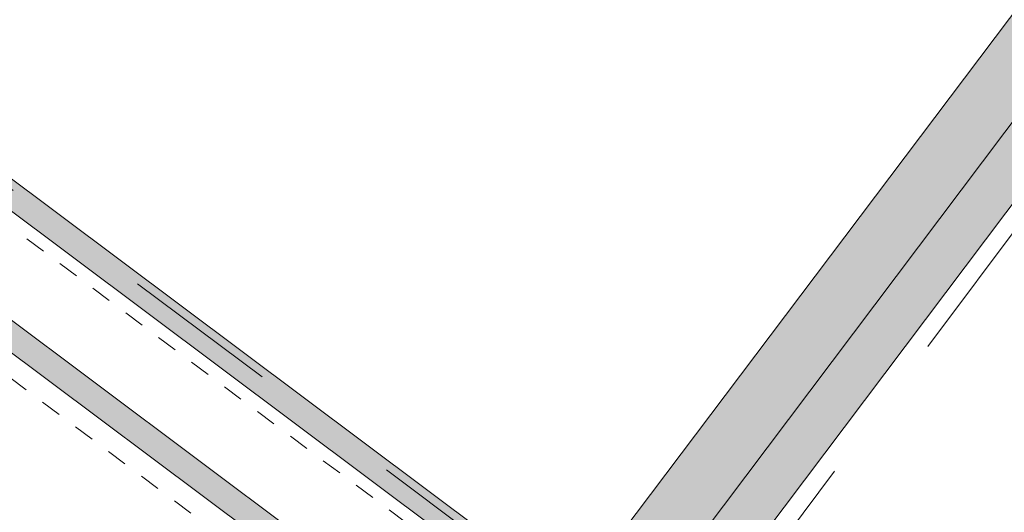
# Model space of a CAD drawing. Header units: millimetres. Extents: x -76482 to 3644, y -39128 to 75172.
# Tile 9 of 149: x -63877 to -56274, y -25256 to -21454. Entities that reach past the tile are written whole.
import ezdxf

# ---------------------------------------------------------------- set-up
doc = ezdxf.new("R2010")
doc.units = ezdxf.units.MM
doc.linetypes.add('Center', pattern=[5999.999824, 2400.000015, -1199.999936, 1199.999936, -1199.999936])
doc.linetypes.add('Dash 1_32_', pattern=[317.5, 158.75, -158.75])
for name, color, linetype, lineweight, true_color in [('_Room Separation_', 7, 'Dash 1_32_', 9, 0xc0c0c0), ('Cut Pattern-1', 9, 'Continuous', 9, 0x808080), ('Grids-3', 7, 'Center', 9, 0xaaaaaa)]:
    doc.layers.add(name, color=color, linetype=linetype, lineweight=lineweight, true_color=true_color)
doc.layers.add('Wall Sweep - Cornice-1', color=7, linetype='Continuous', lineweight=18)
doc.layers.add('Walls-2', color=7, linetype='Continuous', lineweight=18)

msp = doc.modelspace()

# ---------------------------------------------------------------- hatches: boundary and pattern name
at = {"layer": 'Cut Pattern-1'}
for points in [[(-59005.1, -25949.8), (-52207.6, -16929.3), (-52607, -16628.3), (-59404.5, -25648.9), (-59348, -25691.5)], [(-58701.7, -26178.5), (-51904.2, -17157.9), (-52207.6, -16929.3), (-59005.1, -25949.8), (-58809.3, -26097.4)], [(-59351.3, -26363.6), (-59231.5, -26203.4), (-69492.7, -18530.5), (-69613.1, -18690.3), (-59533.4, -26227.5)], [(-59875.2, -27064.3), (-59755.5, -26904.1), (-70099.7, -19169.1), (-70219.5, -19329.3), (-60147.1, -26861)]]:
    msp.add_hatch(color=256, dxfattribs=at).paths.add_polyline_path(points)

# ---------------------------------------------------------------- linework, layer by layer
at = {"layer": '_Room Separation_'}
for p, q in [((-69669.5, -18773), (-60012.5, -25994)), ((-60521.7, -26783.2), (-69540.9, -20039))]:
    msp.add_line(p, q, dxfattribs=at)
at = {"layer": 'Grids-3'}
for p, q in [((-51835.4, -17249.1), (-60657.7, -29047.4)), ((-70655.4, -17742.4), (-56445.2, -28368.2))]:
    msp.add_line(p, q, dxfattribs=at)
at = {"layer": 'Wall Sweep - Cornice-1'}
msp.add_line((-52607, -16628.3), (-59404.5, -25648.9), dxfattribs=at)
at = {"layer": 'Walls-2'}
for p, q in [((-52207.6, -16929.3), (-59005.1, -25949.8)), ((-58657.9, -26120.5), (-51969.6, -17244.7)), ((-59832, -25754.4), (-69492.7, -18530.5)), ((-69613.1, -18690.3), (-59952.3, -25914.2)), ((-70219.5, -19329.3), (-60569.1, -26545.5)), ((-60448.7, -26385.7), (-69326, -19747.7))]:
    msp.add_line(p, q, dxfattribs=at)

doc.saveas('drawing.dxf')
